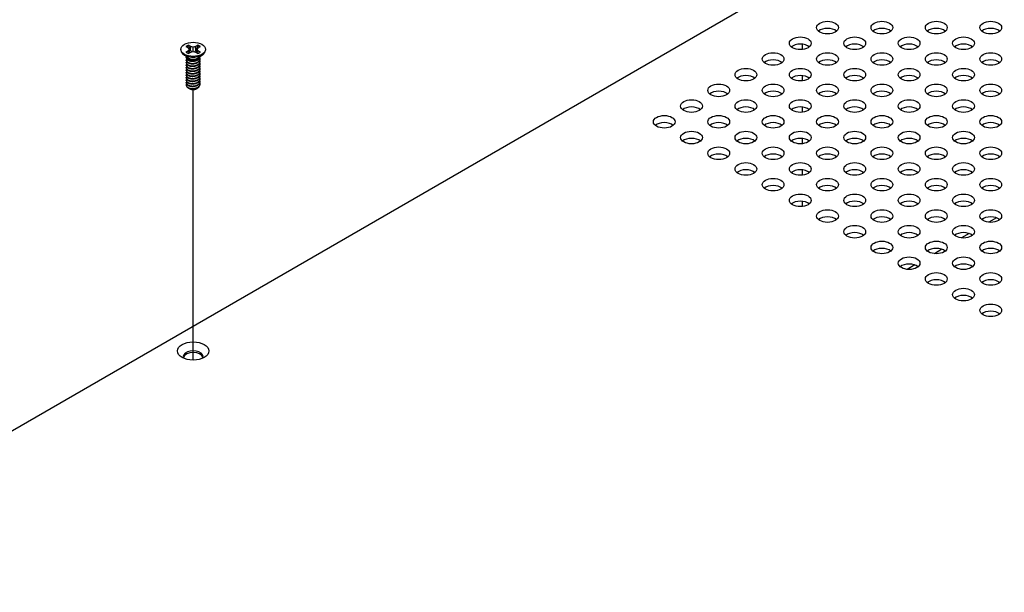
# Model space of a CAD drawing. Header units: millimetres. Extents: x 64 to 1798, y 64 to 1375.
# Tile 64 of 75: x 1310 to 1473, y 1186 to 1280. Entities that reach past the tile are written whole.
import ezdxf

# ---------------------------------------------------------------- set-up
doc = ezdxf.new("R2010")
doc.units = ezdxf.units.MM
doc.header["$LTSCALE"] = 6.666667
doc.layers.add('Tweak Trail (ANSI)', color=7, linetype='Continuous', lineweight=25)
doc.layers.add('Visible (ANSI)', color=7, linetype='Continuous', lineweight=25)

msp = doc.modelspace()

# ---------------------------------------------------------------- linework, layer by layer
at = {"layer": 'Tweak Trail (ANSI)'}
for p, q in [((1439.6202, 1275.4828), (1439.6202, 1276.3398)), ((1439.6202, 1270.298), (1439.6202, 1271.1551)), ((1339.0413, 1224.2212), (1339.0413, 1268.8378)), ((1439.6202, 1265.1133), (1439.6202, 1265.9703)), ((1439.6202, 1259.9285), (1439.6202, 1260.7856)), ((1439.6202, 1254.7438), (1439.6202, 1255.6008)), ((1439.6202, 1249.559), (1439.6202, 1250.4161))]:
    msp.add_line(p, q, dxfattribs=at)
at = {"layer": 'Visible (ANSI)'}
for p, q in [((1186.1844, 1141.5847), (1484.7743, 1313.9757)), ((1337.8448, 1275.9537), (1338.2407, 1275.7251)), ((1338.6468, 1275.9596), (1338.251, 1276.1882)), ((1338.6094, 1275.3101), (1338.6468, 1275.9596)), ((1339.0427, 1275.8649), (1338.6468, 1275.9596)), ((1339.4386, 1275.9596), (1339.0427, 1275.8649)), ((1339.8345, 1276.1882), (1339.4386, 1275.9596)), ((1339.4761, 1275.3101), (1339.4386, 1275.9596)), ((1339.8448, 1275.7251), (1340.2407, 1275.9537)), ((1337.0107, 1275.4965), (1337.0107, 1275.382)), ((1338.1452, 1274.1384), (1337.4399, 1274.6609)), ((1338.2407, 1275.268), (1337.8448, 1275.0394)), ((1338.2407, 1275.7251), (1338.4047, 1275.4965)), ((1338.4047, 1275.4965), (1338.2407, 1275.268)), ((1338.2799, 1274.8216), (1338.2407, 1275.268)), ((1338.251, 1274.8049), (1338.6468, 1275.0335)), ((1338.4702, 1274.9315), (1338.4047, 1275.4965)), ((1338.6468, 1275.0335), (1339.0427, 1275.1282)), ((1339.0427, 1275.1282), (1339.0427, 1275.8649)), ((1339.0427, 1275.1282), (1339.4386, 1275.0335)), ((1339.4386, 1275.0335), (1339.8345, 1274.8049)), ((1339.6153, 1274.9315), (1339.6808, 1275.4965)), ((1339.6808, 1275.4965), (1339.8448, 1275.7251)), ((1339.8448, 1275.268), (1339.6808, 1275.4965)), ((1339.8056, 1274.8216), (1339.8448, 1275.268)), ((1340.2407, 1275.0394), (1339.8448, 1275.268)), ((1339.9403, 1274.1384), (1340.6455, 1274.6609)), ((1340.1807, 1274.3047), (1340.1807, 1274.3165)), ((1341.0747, 1275.4965), (1341.0747, 1275.382)), ((1337.9048, 1274.0973), (1337.9048, 1274.1491)), ((1337.9048, 1273.6825), (1337.9048, 1273.7343)), ((1337.9048, 1273.2677), (1337.9048, 1273.3196)), ((1337.9048, 1272.8529), (1337.9048, 1272.9048)), ((1338.3409, 1273.861), (1338.2381, 1273.9204)), ((1339.8023, 1273.8944), (1339.8474, 1273.9204)), ((1340.1807, 1273.8899), (1340.1807, 1273.9417)), ((1340.1807, 1273.4751), (1340.1807, 1273.5269)), ((1340.1807, 1273.0603), (1340.1807, 1273.1122)), ((1340.1807, 1272.6455), (1340.1807, 1272.6974)), ((1337.9048, 1272.4381), (1337.9048, 1272.49)), ((1337.9048, 1272.0234), (1337.9048, 1272.0752)), ((1337.9048, 1271.6086), (1337.9048, 1271.6604)), ((1337.9048, 1271.1938), (1337.9048, 1271.2457)), ((1340.1807, 1272.2308), (1340.1807, 1272.2826)), ((1340.1807, 1271.816), (1340.1807, 1271.8678)), ((1340.1807, 1271.4012), (1340.1807, 1271.453)), ((1340.1807, 1270.9864), (1340.1807, 1271.0383)), ((1337.9048, 1270.779), (1337.9048, 1270.8309)), ((1337.9048, 1270.3642), (1337.9048, 1270.4161)), ((1337.9048, 1269.9495), (1337.9048, 1270.0013)), ((1337.9048, 1269.5859), (1337.9048, 1269.5865)), ((1340.1807, 1270.5716), (1340.1807, 1270.6235)), ((1340.1807, 1270.1569), (1340.1807, 1270.2087)), ((1340.1807, 1269.7421), (1340.1807, 1269.7939)), ((1338.5075, 1268.9658), (1338.4403, 1269.0046)), ((1339.578, 1268.9658), (1339.7029, 1269.038)), ((1471.6327, 1247.6915), (1470.3704, 1246.9628)), ((1467.1425, 1245.0992), (1465.8803, 1244.3704)), ((1462.6524, 1242.5068), (1461.3902, 1241.778)), ((1458.1623, 1239.9144), (1456.9, 1239.1856))]:
    msp.add_line(p, q, dxfattribs=at)
for centre, major_axis in [((1443.7525, 1279.0927), (-1.7983, 0)), ((1452.7328, 1279.0927), (-1.7983, 0)), ((1461.713, 1279.0927), (-1.7983, 0)), ((1470.6933, 1279.0927), (-1.7983, 0)), ((1439.2624, 1276.5003), (-1.7983, 0)), ((1448.2426, 1276.5003), (-1.7983, 0)), ((1457.2229, 1276.5003), (-1.7983, 0)), ((1466.2032, 1276.5003), (-1.7983, 0)), ((1339.0427, 1275.4965), (-2.032, 0)), ((1434.7723, 1273.9079), (-1.7983, 0)), ((1443.7525, 1273.9079), (-1.7983, 0)), ((1452.7328, 1273.9079), (-1.7983, 0)), ((1461.713, 1273.9079), (-1.7983, 0)), ((1470.6933, 1273.9079), (-1.7983, 0)), ((1430.2821, 1271.3156), (-1.7983, 0)), ((1439.2624, 1271.3156), (-1.7983, 0)), ((1448.2426, 1271.3156), (-1.7983, 0)), ((1457.2229, 1271.3156), (-1.7983, 0)), ((1466.2032, 1271.3156), (-1.7983, 0)), ((1425.792, 1268.7232), (-1.7983, 0)), ((1434.7723, 1268.7232), (-1.7983, 0)), ((1443.7525, 1268.7232), (-1.7983, 0)), ((1452.7328, 1268.7232), (-1.7983, 0)), ((1461.713, 1268.7232), (-1.7983, 0)), ((1470.6933, 1268.7232), (-1.7983, 0)), ((1421.3019, 1266.1308), (-1.7983, 0)), ((1430.2821, 1266.1308), (-1.7983, 0)), ((1439.2624, 1266.1308), (-1.7983, 0)), ((1448.2426, 1266.1308), (-1.7983, 0)), ((1457.2229, 1266.1308), (-1.7983, 0)), ((1466.2032, 1266.1308), (-1.7983, 0)), ((1416.8117, 1263.5384), (-1.7983, 0)), ((1425.792, 1263.5384), (-1.7983, 0)), ((1434.7723, 1263.5384), (-1.7983, 0)), ((1443.7525, 1263.5384), (-1.7983, 0)), ((1452.7328, 1263.5384), (-1.7983, 0)), ((1461.713, 1263.5384), (-1.7983, 0)), ((1470.6933, 1263.5384), (-1.7983, 0)), ((1421.3019, 1260.946), (-1.7983, 0)), ((1430.2821, 1260.946), (-1.7983, 0)), ((1439.2624, 1260.946), (-1.7983, 0)), ((1448.2426, 1260.946), (-1.7983, 0)), ((1457.2229, 1260.946), (-1.7983, 0)), ((1466.2032, 1260.946), (-1.7983, 0)), ((1425.792, 1258.3537), (-1.7983, 0)), ((1434.7723, 1258.3537), (-1.7983, 0)), ((1443.7525, 1258.3537), (-1.7983, 0)), ((1452.7328, 1258.3537), (-1.7983, 0)), ((1461.713, 1258.3537), (-1.7983, 0)), ((1470.6933, 1258.3537), (-1.7983, 0)), ((1430.2821, 1255.7613), (-1.7983, 0)), ((1439.2624, 1255.7613), (-1.7983, 0)), ((1448.2426, 1255.7613), (-1.7983, 0)), ((1457.2229, 1255.7613), (-1.7983, 0)), ((1466.2032, 1255.7613), (-1.7983, 0)), ((1434.7723, 1253.1689), (-1.7983, 0)), ((1443.7525, 1253.1689), (-1.7983, 0)), ((1452.7328, 1253.1689), (-1.7983, 0)), ((1461.713, 1253.1689), (-1.7983, 0)), ((1470.6933, 1253.1689), (-1.7983, 0)), ((1439.2624, 1250.5765), (-1.7983, 0)), ((1448.2426, 1250.5765), (-1.7983, 0)), ((1457.2229, 1250.5765), (-1.7983, 0)), ((1466.2032, 1250.5765), (-1.7983, 0)), ((1443.7525, 1247.9842), (-1.7983, 0)), ((1452.7328, 1247.9842), (-1.7983, 0)), ((1461.713, 1247.9842), (-1.7983, 0)), ((1470.6933, 1247.9842), (-1.7983, 0)), ((1448.2426, 1245.3918), (-1.7983, 0)), ((1457.2229, 1245.3918), (-1.7983, 0)), ((1466.2032, 1245.3918), (-1.7983, 0)), ((1452.7328, 1242.7994), (-1.7983, 0)), ((1461.713, 1242.7994), (-1.7983, 0)), ((1470.6933, 1242.7994), (-1.7983, 0)), ((1457.2229, 1240.207), (-1.7983, 0)), ((1466.2032, 1240.207), (-1.7983, 0)), ((1461.713, 1237.6147), (-1.7983, 0)), ((1470.6933, 1237.6147), (-1.7983, 0)), ((1466.2032, 1235.0223), (-1.7983, 0)), ((1470.6933, 1232.4299), (-1.7983, 0)), ((1339.0427, 1225.7229), (-2.601, 0))]:
    msp.add_ellipse(centre, major_axis=major_axis, ratio=0.57735027, dxfattribs=at)
for centre, major_axis, start_param, end_param in [((1443.7525, 1277.9147), (-1.7983, 0), 3.744796, 5.67998196), ((1452.7328, 1277.9147), (-1.7983, 0), 3.744796, 5.67998196), ((1461.713, 1277.9147), (-1.7983, 0), 3.744796, 5.67998196), ((1470.6933, 1277.9147), (-1.7983, 0), 3.744796, 5.67998196), ((1339.0427, 1275.4965), (-1.4359, 0), 5.29642922, 5.69914506), ((1339.0427, 1275.3828), (1.3986, 0), 2.15828086, 2.46214233), ((1339.0427, 1275.3828), (1.3986, 0), 0.67945032, 0.98331179), ((1339.0427, 1275.4965), (-1.4359, 0), 3.7256329, 4.12834874), ((1439.2624, 1275.3223), (-1.7983, 0), 3.744796, 5.67998196), ((1448.2426, 1275.3223), (-1.7983, 0), 3.744796, 5.67998196), ((1457.2229, 1275.3223), (-1.7983, 0), 3.744796, 5.67998196), ((1466.2032, 1275.3223), (-1.7983, 0), 3.744796, 5.67998196), ((1339.0427, 1275.382), (2.032, 0), 3.14159265, 6.28318531), ((1339.0427, 1275.4965), (1.4359, 0), 3.7256329, 4.12834874), ((1339.0427, 1274.3849), (-1.1379, 0), 0.11253944, 3.02905321), ((1339.0427, 1275.4965), (1.4359, 0), 5.29642922, 5.69914506), ((1339.0427, 1274.5422), (-1.1379, 0), 0.66197837, 2.47961428), ((1434.7723, 1272.73), (-1.7983, 0), 3.744796, 5.67998196), ((1443.7525, 1272.73), (-1.7983, 0), 3.744796, 5.67998196), ((1452.7328, 1272.73), (-1.7983, 0), 3.744796, 5.67998196), ((1461.713, 1272.73), (-1.7983, 0), 3.744796, 5.67998196), ((1470.6933, 1272.73), (-1.7983, 0), 3.744796, 5.67998196), ((1430.2821, 1270.1376), (-1.7983, 0), 3.744796, 5.67998196), ((1439.2624, 1270.1376), (-1.7983, 0), 3.744796, 5.67998196), ((1448.2426, 1270.1376), (-1.7983, 0), 3.744796, 5.67998196), ((1457.2229, 1270.1376), (-1.7983, 0), 3.744796, 5.67998196), ((1466.2032, 1270.1376), (-1.7983, 0), 3.744796, 5.67998196), ((1339.0427, 1269.5859), (-1.1379, 0), 0, 0.78539816), ((1339.0427, 1269.2748), (-0.7569, 0), 0.78539816, 2.35619449), ((1425.792, 1267.5452), (-1.7983, 0), 3.744796, 5.67998196), ((1434.7723, 1267.5452), (-1.7983, 0), 3.744796, 5.67998196), ((1443.7525, 1267.5452), (-1.7983, 0), 3.744796, 5.67998196), ((1452.7328, 1267.5452), (-1.7983, 0), 3.744796, 5.67998196), ((1461.713, 1267.5452), (-1.7983, 0), 3.744796, 5.67998196), ((1470.6933, 1267.5452), (-1.7983, 0), 3.744796, 5.67998196), ((1421.3019, 1264.9528), (-1.7983, 0), 3.744796, 5.67998196), ((1430.2821, 1264.9528), (-1.7983, 0), 3.744796, 5.67998196), ((1439.2624, 1264.9528), (-1.7983, 0), 3.744796, 5.67998196), ((1448.2426, 1264.9528), (-1.7983, 0), 3.744796, 5.67998196), ((1457.2229, 1264.9528), (-1.7983, 0), 3.744796, 5.67998196), ((1466.2032, 1264.9528), (-1.7983, 0), 3.744796, 5.67998196), ((1416.8117, 1262.3604), (-1.7983, 0), 3.744796, 5.67998196), ((1425.792, 1262.3604), (-1.7983, 0), 3.744796, 5.67998196), ((1434.7723, 1262.3604), (-1.7983, 0), 3.744796, 5.67998196), ((1443.7525, 1262.3604), (-1.7983, 0), 3.744796, 5.67998196), ((1452.7328, 1262.3604), (-1.7983, 0), 3.744796, 5.67998196), ((1461.713, 1262.3604), (-1.7983, 0), 3.744796, 5.67998196), ((1470.6933, 1262.3604), (-1.7983, 0), 3.744796, 5.67998196), ((1421.3019, 1259.7681), (-1.7983, 0), 3.744796, 5.67998196), ((1430.2821, 1259.7681), (-1.7983, 0), 3.744796, 5.67998196), ((1439.2624, 1259.7681), (-1.7983, 0), 3.744796, 5.67998196), ((1448.2426, 1259.7681), (-1.7983, 0), 3.744796, 5.67998196), ((1457.2229, 1259.7681), (-1.7983, 0), 3.744796, 5.67998196), ((1466.2032, 1259.7681), (-1.7983, 0), 3.744796, 5.67998196), ((1425.792, 1257.1757), (-1.7983, 0), 3.744796, 5.67998196), ((1434.7723, 1257.1757), (-1.7983, 0), 3.744796, 5.67998196), ((1443.7525, 1257.1757), (-1.7983, 0), 3.744796, 5.67998196), ((1452.7328, 1257.1757), (-1.7983, 0), 3.744796, 5.67998196), ((1461.713, 1257.1757), (-1.7983, 0), 3.744796, 5.67998196), ((1470.6933, 1257.1757), (-1.7983, 0), 3.744796, 5.67998196), ((1430.2821, 1254.5833), (-1.7983, 0), 3.744796, 5.67998196), ((1439.2624, 1254.5833), (-1.7983, 0), 3.744796, 5.67998196), ((1448.2426, 1254.5833), (-1.7983, 0), 3.744796, 5.67998196), ((1457.2229, 1254.5833), (-1.7983, 0), 3.744796, 5.67998196), ((1466.2032, 1254.5833), (-1.7983, 0), 3.744796, 5.67998196), ((1434.7723, 1251.9909), (-1.7983, 0), 3.744796, 5.67998196), ((1443.7525, 1251.9909), (-1.7983, 0), 3.744796, 5.67998196), ((1452.7328, 1251.9909), (-1.7983, 0), 3.744796, 5.67998196), ((1461.713, 1251.9909), (-1.7983, 0), 3.744796, 5.67998196), ((1470.6933, 1251.9909), (-1.7983, 0), 3.744796, 5.67998196), ((1439.2624, 1249.3986), (-1.7983, 0), 3.744796, 5.67998196), ((1448.2426, 1249.3986), (-1.7983, 0), 3.744796, 5.67998196), ((1457.2229, 1249.3986), (-1.7983, 0), 3.744796, 5.67998196), ((1466.2032, 1249.3986), (-1.7983, 0), 3.744796, 5.67998196), ((1443.7525, 1246.8062), (-1.7983, 0), 3.744796, 5.67998196), ((1452.7328, 1246.8062), (-1.7983, 0), 3.744796, 5.67998196), ((1461.713, 1246.8062), (-1.7983, 0), 3.744796, 5.67998196), ((1470.6933, 1246.8062), (-1.7983, 0), 3.744796, 5.67998196), ((1448.2426, 1244.2138), (-1.7983, 0), 3.744796, 5.67998196), ((1457.2229, 1244.2138), (-1.7983, 0), 3.744796, 5.67998196), ((1466.2032, 1244.2138), (-1.7983, 0), 3.744796, 5.67998196), ((1452.7328, 1241.6214), (-1.7983, 0), 3.744796, 5.67998196), ((1461.713, 1241.6214), (-1.7983, 0), 3.744796, 5.67998196), ((1470.6933, 1241.6214), (-1.7983, 0), 3.744796, 5.67998196), ((1457.2229, 1239.0291), (-1.7983, 0), 3.744796, 5.67998196), ((1466.2032, 1239.0291), (-1.7983, 0), 3.744796, 5.67998196), ((1461.713, 1236.4367), (-1.7983, 0), 3.744796, 5.67998196), ((1470.6933, 1236.4367), (-1.7983, 0), 3.744796, 5.67998196), ((1466.2032, 1233.8443), (-1.7983, 0), 3.744796, 5.67998196), ((1470.6933, 1231.2519), (-1.7983, 0), 3.744796, 5.67998196), ((1339.0427, 1224.8068), (1.6256, 0), 5.96691699, 9.74104627), ((1339.0427, 1224.5449), (1.6256, 0), 0.13995372, 3.00163893)]:
    msp.add_ellipse(centre, major_axis=major_axis, ratio=0.57735027, start_param=start_param, end_param=end_param, dxfattribs=at)
for points, weights in [([(1338.2675, 1276.0549), (1338.2593, 1276.1207), (1338.251, 1276.1882)], [1.01218915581, 1.01172679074, 1.01110160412]), ([(1338.2675, 1276.0549), (1338.4794, 1275.5922), (1338.6094, 1275.3101)], [1.53696783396, 1.9683578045, 2.37346205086]), ([(1339.4761, 1275.3101), (1339.6061, 1275.5922), (1339.8179, 1276.0549)], [2.37346205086, 1.9683578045, 1.53696783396]), ([(1339.8179, 1276.0549), (1339.8261, 1276.1207), (1339.8345, 1276.1882)], [1.01218915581, 1.01172679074, 1.01110160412]), ([(1338.6094, 1275.3101), (1338.7269, 1275.1701), (1338.8184, 1275.0745)], [2.07391766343, 2.27571812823, 2.43161931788]), ([(1339.2671, 1275.0745), (1339.3585, 1275.1701), (1339.4761, 1275.3101)], [2.43161931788, 2.27571812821, 2.07391766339]), ([(1339.8474, 1273.8395), (1340.154, 1274.0393), (1340.1788, 1274.3151)], [1, 0.907347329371, 0.942846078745]), ([(1339.8474, 1273.7876), (1340.1807, 1274.0049), (1340.1807, 1274.3047)], [1, 0.900099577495, 0.949184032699]), ([(1339.8474, 1273.4247), (1340.3074, 1273.7246), (1340.1443, 1274.1226)], [1, 0.867144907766, 0.997779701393]), ([(1339.8474, 1273.3729), (1340.1807, 1273.5901), (1340.1807, 1273.8899)], [1, 0.900099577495, 0.949184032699]), ([(1339.8474, 1273.0099), (1340.3074, 1273.3098), (1340.1443, 1273.7078)], [1, 0.867144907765, 0.997779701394]), ([(1339.8474, 1272.9581), (1340.1807, 1273.1753), (1340.1807, 1273.4751)], [1, 0.900099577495, 0.949184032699]), ([(1339.8474, 1272.5952), (1340.3074, 1272.895), (1340.1443, 1273.2931)], [1, 0.867144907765, 0.997779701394]), ([(1339.8474, 1272.5433), (1340.1807, 1272.7605), (1340.1807, 1273.0603)], [1, 0.900099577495, 0.949184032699]), ([(1339.8474, 1272.1804), (1340.3074, 1272.4802), (1340.1443, 1272.8783)], [1, 0.867144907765, 0.997779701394]), ([(1339.8474, 1272.1285), (1340.1807, 1272.3457), (1340.1807, 1272.6455)], [1, 0.900099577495, 0.949184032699]), ([(1339.8474, 1271.7656), (1340.3074, 1272.0655), (1340.1443, 1272.4635)], [1, 0.867144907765, 0.997779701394]), ([(1339.8474, 1271.7137), (1340.1807, 1271.931), (1340.1807, 1272.2308)], [1, 0.900099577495, 0.949184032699]), ([(1339.8474, 1271.3508), (1340.3074, 1271.6507), (1340.1443, 1272.0487)], [1, 0.867144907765, 0.997779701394]), ([(1339.8474, 1271.299), (1340.1807, 1271.5162), (1340.1807, 1271.816)], [1, 0.900099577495, 0.949184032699]), ([(1339.8474, 1270.936), (1340.3074, 1271.2359), (1340.1443, 1271.6339)], [1, 0.867144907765, 0.997779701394]), ([(1339.8474, 1270.8842), (1340.1807, 1271.1014), (1340.1807, 1271.4012)], [1, 0.900099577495, 0.949184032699]), ([(1339.8474, 1270.5213), (1340.3074, 1270.8211), (1340.1443, 1271.2192)], [1, 0.867144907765, 0.997779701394]), ([(1339.8474, 1270.4694), (1340.1807, 1270.6866), (1340.1807, 1270.9864)], [1, 0.900099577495, 0.949184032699]), ([(1339.8474, 1270.1065), (1340.3074, 1270.4063), (1340.1443, 1270.8044)], [1, 0.867144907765, 0.997779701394]), ([(1339.8474, 1270.0546), (1340.1807, 1270.2718), (1340.1807, 1270.5716)], [1, 0.900099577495, 0.949184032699]), ([(1339.8474, 1269.6917), (1340.3074, 1269.9915), (1340.1443, 1270.3896)], [1, 0.867144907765, 0.997779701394]), ([(1339.8474, 1269.6398), (1340.1807, 1269.8571), (1340.1807, 1270.1569)], [1, 0.900099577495, 0.949184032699]), ([(1339.8474, 1269.2769), (1340.3074, 1269.5768), (1340.1443, 1269.9748)], [1, 0.867144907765, 0.997779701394]), ([(1339.8474, 1269.2251), (1340.1807, 1269.4423), (1340.1807, 1269.7421)], [1, 0.900099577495, 0.949184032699])]:
    msp.add_rational_spline(points, weights, degree=2, dxfattribs=at)
for points, weights, knots in [([(1337.9254, 1274.2605), (1337.8758, 1274.128), (1337.9436, 1273.9957), (1338.1136, 1273.6639), (1338.7482, 1273.6003), (1339.3828, 1273.5367), (1339.8474, 1273.8395)], [0.934199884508, 0.941930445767, 1, 0.866025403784, 1, 0.866025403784, 1], [0.7871516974, 0.7871516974, 0.7871516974, 0.7916666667, 0.7916666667, 0.8020833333, 0.8020833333, 0.8125, 0.8125, 0.8125]), ([(1337.9048, 1274.0973), (1337.9048, 1274.0196), (1337.9436, 1273.9439), (1338.1136, 1273.6121), (1338.7482, 1273.5485), (1339.3828, 1273.4849), (1339.8474, 1273.7876)], [0.949184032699, 0.965925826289, 1, 0.866025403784, 1, 0.866025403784, 1], [0.7265173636, 0.7265173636, 0.7265173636, 0.7291666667, 0.7291666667, 0.7395833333, 0.7395833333, 0.75, 0.75, 0.75]), ([(1337.96, 1273.915), (1337.8566, 1273.7507), (1337.9436, 1273.581), (1338.1136, 1273.2492), (1338.7482, 1273.1855), (1339.3828, 1273.1219), (1339.8474, 1273.4247)], [0.933615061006, 0.926660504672, 1, 0.866025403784, 1, 0.866025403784, 1], [0.7234644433, 0.7234644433, 0.7234644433, 0.7291666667, 0.7291666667, 0.7395833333, 0.7395833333, 0.75, 0.75, 0.75]), ([(1337.9048, 1273.6825), (1337.9048, 1273.6048), (1337.9436, 1273.5291), (1338.1136, 1273.1973), (1338.7482, 1273.1337), (1339.3828, 1273.0701), (1339.8474, 1273.3729)], [0.949184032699, 0.965925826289, 1, 0.866025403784, 1, 0.866025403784, 1], [0.6640173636, 0.6640173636, 0.6640173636, 0.6666666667, 0.6666666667, 0.6770833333, 0.6770833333, 0.6875, 0.6875, 0.6875]), ([(1337.96, 1273.5002), (1337.8566, 1273.3359), (1337.9436, 1273.1662), (1338.1136, 1272.8344), (1338.7482, 1272.7708), (1339.3828, 1272.7072), (1339.8474, 1273.0099)], [0.933615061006, 0.926660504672, 1, 0.866025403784, 1, 0.866025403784, 1], [0.6609644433, 0.6609644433, 0.6609644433, 0.6666666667, 0.6666666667, 0.6770833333, 0.6770833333, 0.6875, 0.6875, 0.6875]), ([(1337.9048, 1273.2677), (1337.9048, 1273.19), (1337.9436, 1273.1143), (1338.1136, 1272.7825), (1338.7482, 1272.7189), (1339.3828, 1272.6553), (1339.8474, 1272.9581)], [0.949184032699, 0.965925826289, 1, 0.866025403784, 1, 0.866025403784, 1], [0.6015173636, 0.6015173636, 0.6015173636, 0.6041666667, 0.6041666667, 0.6145833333, 0.6145833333, 0.625, 0.625, 0.625]), ([(1337.96, 1273.0854), (1337.8566, 1272.9212), (1337.9436, 1272.7514), (1338.1136, 1272.4196), (1338.7482, 1272.356), (1339.3828, 1272.2924), (1339.8474, 1272.5952)], [0.933615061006, 0.926660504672, 1, 0.866025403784, 1, 0.866025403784, 1], [0.5984644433, 0.5984644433, 0.5984644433, 0.6041666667, 0.6041666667, 0.6145833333, 0.6145833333, 0.625, 0.625, 0.625]), ([(1337.9048, 1272.8529), (1337.9048, 1272.7752), (1337.9436, 1272.6996), (1338.1136, 1272.3677), (1338.7482, 1272.3041), (1339.3828, 1272.2405), (1339.8474, 1272.5433)], [0.949184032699, 0.965925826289, 1, 0.866025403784, 1, 0.866025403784, 1], [0.5390173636, 0.5390173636, 0.5390173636, 0.5416666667, 0.5416666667, 0.5520833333, 0.5520833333, 0.5625, 0.5625, 0.5625]), ([(1337.96, 1272.6706), (1337.8566, 1272.5064), (1337.9436, 1272.3366), (1338.1136, 1272.0048), (1338.7482, 1271.9412), (1339.3828, 1271.8776), (1339.8474, 1272.1804)], [0.933615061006, 0.926660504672, 1, 0.866025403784, 1, 0.866025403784, 1], [0.5359644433, 0.5359644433, 0.5359644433, 0.5416666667, 0.5416666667, 0.5520833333, 0.5520833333, 0.5625, 0.5625, 0.5625]), ([(1338.6494, 1273.561), (1338.7383, 1273.5403), (1338.8372, 1273.5327), (1339.0329, 1273.5177), (1339.2298, 1273.5629)], [0.94987621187, 0.966622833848, 1, 0.936018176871, 0.933147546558], [0.73698822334, 0.73698822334, 0.73698822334, 0.73958333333, 0.73958333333, 0.74455798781, 0.74455798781, 0.74455798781]), ([(1338.6494, 1273.1462), (1338.7383, 1273.1255), (1338.8372, 1273.118), (1339.0329, 1273.103), (1339.2298, 1273.1481)], [0.949876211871, 0.966622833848, 1, 0.936018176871, 0.933147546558], [0.67448822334, 0.67448822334, 0.67448822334, 0.67708333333, 0.67708333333, 0.68205798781, 0.68205798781, 0.68205798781]), ([(1338.6494, 1272.7314), (1338.7383, 1272.7108), (1338.8372, 1272.7032), (1339.0329, 1272.6882), (1339.2298, 1272.7334)], [0.949876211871, 0.966622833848, 1, 0.936018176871, 0.933147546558], [0.61198822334, 0.61198822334, 0.61198822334, 0.61458333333, 0.61458333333, 0.61955798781, 0.61955798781, 0.61955798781]), ([(1337.9048, 1272.4381), (1337.9048, 1272.3604), (1337.9436, 1272.2848), (1338.1136, 1271.953), (1338.7482, 1271.8894), (1339.3828, 1271.8257), (1339.8474, 1272.1285)], [0.949184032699, 0.965925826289, 1, 0.866025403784, 1, 0.866025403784, 1], [0.4765173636, 0.4765173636, 0.4765173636, 0.4791666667, 0.4791666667, 0.4895833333, 0.4895833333, 0.5, 0.5, 0.5]), ([(1337.96, 1272.2559), (1337.8566, 1272.0916), (1337.9436, 1271.9218), (1338.1136, 1271.59), (1338.7482, 1271.5264), (1339.3828, 1271.4628), (1339.8474, 1271.7656)], [0.933615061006, 0.926660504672, 1, 0.866025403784, 1, 0.866025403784, 1], [0.4734644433, 0.4734644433, 0.4734644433, 0.4791666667, 0.4791666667, 0.4895833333, 0.4895833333, 0.5, 0.5, 0.5]), ([(1337.9048, 1272.0234), (1337.9048, 1271.9457), (1337.9436, 1271.87), (1338.1136, 1271.5382), (1338.7482, 1271.4746), (1339.3828, 1271.411), (1339.8474, 1271.7137)], [0.949184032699, 0.965925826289, 1, 0.866025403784, 1, 0.866025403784, 1], [0.4140173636, 0.4140173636, 0.4140173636, 0.4166666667, 0.4166666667, 0.4270833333, 0.4270833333, 0.4375, 0.4375, 0.4375]), ([(1337.96, 1271.8411), (1337.8566, 1271.6768), (1337.9436, 1271.5071), (1338.1136, 1271.1753), (1338.7482, 1271.1116), (1339.3828, 1271.048), (1339.8474, 1271.3508)], [0.933615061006, 0.926660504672, 1, 0.866025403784, 1, 0.866025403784, 1], [0.4109644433, 0.4109644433, 0.4109644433, 0.4166666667, 0.4166666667, 0.4270833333, 0.4270833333, 0.4375, 0.4375, 0.4375]), ([(1337.9048, 1271.6086), (1337.9048, 1271.5309), (1337.9436, 1271.4552), (1338.1136, 1271.1234), (1338.7482, 1271.0598), (1339.3828, 1270.9962), (1339.8474, 1271.299)], [0.949184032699, 0.965925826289, 1, 0.866025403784, 1, 0.866025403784, 1], [0.3515173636, 0.3515173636, 0.3515173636, 0.3541666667, 0.3541666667, 0.3645833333, 0.3645833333, 0.375, 0.375, 0.375]), ([(1337.96, 1271.4263), (1337.8566, 1271.262), (1337.9436, 1271.0923), (1338.1136, 1270.7605), (1338.7482, 1270.6969), (1339.3828, 1270.6333), (1339.8474, 1270.936)], [0.933615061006, 0.926660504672, 1, 0.866025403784, 1, 0.866025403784, 1], [0.3484644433, 0.3484644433, 0.3484644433, 0.3541666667, 0.3541666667, 0.3645833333, 0.3645833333, 0.375, 0.375, 0.375]), ([(1337.9048, 1271.1938), (1337.9048, 1271.1161), (1337.9436, 1271.0404), (1338.1136, 1270.7086), (1338.7482, 1270.645), (1339.3828, 1270.5814), (1339.8474, 1270.8842)], [0.949184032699, 0.965925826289, 1, 0.866025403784, 1, 0.866025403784, 1], [0.2890173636, 0.2890173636, 0.2890173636, 0.2916666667, 0.2916666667, 0.3020833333, 0.3020833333, 0.3125, 0.3125, 0.3125]), ([(1337.96, 1271.0115), (1337.8566, 1270.8473), (1337.9436, 1270.6775), (1338.1136, 1270.3457), (1338.7482, 1270.2821), (1339.3828, 1270.2185), (1339.8474, 1270.5213)], [0.933615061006, 0.926660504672, 1, 0.866025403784, 1, 0.866025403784, 1], [0.2859644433, 0.2859644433, 0.2859644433, 0.2916666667, 0.2916666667, 0.3020833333, 0.3020833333, 0.3125, 0.3125, 0.3125]), ([(1338.6494, 1272.3167), (1338.7383, 1272.296), (1338.8372, 1272.2884), (1339.0329, 1272.2734), (1339.2298, 1272.3186)], [0.949876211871, 0.966622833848, 1, 0.936018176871, 0.933147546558], [0.54948822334, 0.54948822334, 0.54948822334, 0.55208333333, 0.55208333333, 0.55705798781, 0.55705798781, 0.55705798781]), ([(1338.6494, 1271.9019), (1338.7383, 1271.8812), (1338.8372, 1271.8736), (1339.0329, 1271.8586), (1339.2298, 1271.9038)], [0.949876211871, 0.966622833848, 1, 0.936018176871, 0.933147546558], [0.48698822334, 0.48698822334, 0.48698822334, 0.48958333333, 0.48958333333, 0.49455798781, 0.49455798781, 0.49455798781]), ([(1338.6494, 1271.4871), (1338.7383, 1271.4664), (1338.8372, 1271.4588), (1339.0329, 1271.4438), (1339.2298, 1271.489)], [0.949876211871, 0.966622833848, 1, 0.936018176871, 0.933147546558], [0.42448822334, 0.42448822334, 0.42448822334, 0.42708333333, 0.42708333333, 0.43205798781, 0.43205798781, 0.43205798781]), ([(1338.6494, 1271.0723), (1338.7383, 1271.0516), (1338.8372, 1271.0441), (1339.0329, 1271.0291), (1339.2298, 1271.0742)], [0.94987621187, 0.966622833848, 1, 0.936018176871, 0.933147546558], [0.36198822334, 0.36198822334, 0.36198822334, 0.36458333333, 0.36458333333, 0.36955798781, 0.36955798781, 0.36955798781]), ([(1337.9048, 1270.779), (1337.9048, 1270.7013), (1337.9436, 1270.6257), (1338.1136, 1270.2938), (1338.7482, 1270.2302), (1339.3828, 1270.1666), (1339.8474, 1270.4694)], [0.949184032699, 0.965925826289, 1, 0.866025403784, 1, 0.866025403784, 1], [0.2265173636, 0.2265173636, 0.2265173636, 0.2291666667, 0.2291666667, 0.2395833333, 0.2395833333, 0.25, 0.25, 0.25]), ([(1337.96, 1270.5967), (1337.8566, 1270.4325), (1337.9436, 1270.2627), (1338.1136, 1269.9309), (1338.7482, 1269.8673), (1339.3828, 1269.8037), (1339.8474, 1270.1065)], [0.933615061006, 0.926660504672, 1, 0.866025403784, 1, 0.866025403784, 1], [0.2234644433, 0.2234644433, 0.2234644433, 0.2291666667, 0.2291666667, 0.2395833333, 0.2395833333, 0.25, 0.25, 0.25]), ([(1337.9048, 1270.3642), (1337.9048, 1270.2865), (1337.9436, 1270.2109), (1338.1136, 1269.8791), (1338.7482, 1269.8155), (1339.3828, 1269.7518), (1339.8474, 1270.0546)], [0.949184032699, 0.965925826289, 1, 0.866025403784, 1, 0.866025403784, 1], [0.1640173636, 0.1640173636, 0.1640173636, 0.1666666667, 0.1666666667, 0.1770833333, 0.1770833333, 0.1875, 0.1875, 0.1875]), ([(1337.96, 1270.182), (1337.8566, 1270.0177), (1337.9436, 1269.8479), (1338.1136, 1269.5161), (1338.7482, 1269.4525), (1339.3828, 1269.3889), (1339.8474, 1269.6917)], [0.933615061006, 0.926660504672, 1, 0.866025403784, 1, 0.866025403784, 1], [0.1609644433, 0.1609644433, 0.1609644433, 0.1666666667, 0.1666666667, 0.1770833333, 0.1770833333, 0.1875, 0.1875, 0.1875]), ([(1337.9048, 1269.9495), (1337.9048, 1269.8718), (1337.9436, 1269.7961), (1338.1136, 1269.4643), (1338.7482, 1269.4007), (1339.3828, 1269.3371), (1339.8474, 1269.6398)], [0.949184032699, 0.965925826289, 1, 0.866025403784, 1, 0.866025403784, 1], [0.1015173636, 0.1015173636, 0.1015173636, 0.1041666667, 0.1041666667, 0.1145833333, 0.1145833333, 0.125, 0.125, 0.125]), ([(1337.9049, 1269.5919), (1337.9034, 1269.5115), (1337.9436, 1269.4332), (1338.1136, 1269.1013), (1338.7482, 1269.0377), (1339.3828, 1268.9741), (1339.8474, 1269.2769)], [0.948065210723, 0.96476686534, 1, 0.866025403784, 1, 0.866025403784, 1], [0.1014272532, 0.1014272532, 0.1014272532, 0.1041666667, 0.1041666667, 0.1145833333, 0.1145833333, 0.125, 0.125, 0.125]), ([(1338.6494, 1270.6575), (1338.7383, 1270.6369), (1338.8372, 1270.6293), (1339.0329, 1270.6143), (1339.2298, 1270.6595)], [0.949876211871, 0.966622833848, 1, 0.936018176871, 0.933147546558], [0.29948822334, 0.29948822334, 0.29948822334, 0.30208333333, 0.30208333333, 0.30705798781, 0.30705798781, 0.30705798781]), ([(1338.6494, 1270.2428), (1338.7383, 1270.2221), (1338.8372, 1270.2145), (1339.0329, 1270.1995), (1339.2298, 1270.2447)], [0.94987621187, 0.966622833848, 1, 0.936018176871, 0.933147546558], [0.23698822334, 0.23698822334, 0.23698822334, 0.23958333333, 0.23958333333, 0.24455798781, 0.24455798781, 0.24455798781]), ([(1338.6494, 1269.828), (1338.7383, 1269.8073), (1338.8372, 1269.7997), (1339.0329, 1269.7847), (1339.2298, 1269.8299)], [0.949876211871, 0.966622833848, 1, 0.936018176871, 0.933147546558], [0.17448822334, 0.17448822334, 0.17448822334, 0.17708333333, 0.17708333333, 0.18205798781, 0.18205798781, 0.18205798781]), ([(1338.6494, 1269.4132), (1338.7383, 1269.3925), (1338.8372, 1269.3849), (1339.0329, 1269.3699), (1339.2298, 1269.4151)], [0.94987621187, 0.966622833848, 1, 0.936018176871, 0.933147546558], [0.11198822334, 0.11198822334, 0.11198822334, 0.11458333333, 0.11458333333, 0.11955798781, 0.11955798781, 0.11955798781]), ([(1338.2381, 1269.1214), (1338.4537, 1269.0154), (1338.7482, 1268.9859), (1339.3828, 1268.9223), (1339.8474, 1269.2251)], [0.933012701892, 0.933012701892, 1, 0.866025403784, 1], [0.046875, 0.046875, 0.046875, 0.0520833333, 0.0520833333, 0.0625, 0.0625, 0.0625]), ([(1338.6494, 1268.9984), (1338.7383, 1268.9777), (1338.8372, 1268.9702), (1339.0329, 1268.9552), (1339.2298, 1269.0003)], [0.94987621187, 0.966622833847, 1, 0.936018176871, 0.933147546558], [0.04948822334, 0.04948822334, 0.04948822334, 0.05208333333, 0.05208333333, 0.05705798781, 0.05705798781, 0.05705798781])]:
    msp.add_rational_spline(points, weights, degree=2, knots=knots, dxfattribs=at)
for points, knots in [([(1339.8023, 1273.8944), (1339.7716, 1273.8766), (1339.7384, 1273.8594), (1339.5983, 1273.7952), (1339.4811, 1273.7585), (1339.224, 1273.709), (1339.0856, 1273.6986), (1338.8505, 1273.7082), (1338.7283, 1273.7218), (1338.5037, 1273.7824), (1338.4155, 1273.8179), (1338.3409, 1273.861)], [-0.264031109, -0.264031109, -0.264031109, -0.264031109, -0.240251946, -0.240251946, -0.170743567, -0.170743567, -0.096248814, -0.096248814, -0.041982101, -0.041982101, -0.000001, -0.000001, -0.000001, -0.000001]), ([(1339.7029, 1269.038), (1339.6492, 1269.0069), (1339.5846, 1268.976), (1339.4336, 1268.9245), (1339.3622, 1268.9063), (1339.1773, 1268.8738), (1339.0624, 1268.8664), (1338.8575, 1268.8761), (1338.7434, 1268.8902), (1338.5375, 1268.9526), (1338.4587, 1268.9892), (1338.3747, 1269.0473), (1338.3558, 1269.0623), (1338.3387, 1269.0779)], [-0.235586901, -0.235586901, -0.235586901, -0.235586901, -0.203660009, -0.203660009, -0.177946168, -0.177946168, -0.13906218, -0.13906218, -0.107080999, -0.107080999, -0.08213524, -0.08213524, -0.073977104, -0.073977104, -0.073977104, -0.073977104]), ([(1339.9894, 1269.3375), (1339.9804, 1269.3154), (1339.9694, 1269.2937), (1339.9303, 1269.2292), (1339.8963, 1269.188), (1339.802, 1269.0996), (1339.7464, 1269.0631), (1339.7029, 1269.038)], [-0.047408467, -0.047408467, -0.047408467, -0.047408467, -0.0389749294, -0.0389749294, -0.0219856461, -0.0219856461, -0.000001, -0.000001, -0.000001, -0.000001])]:
    msp.add_open_spline(points, degree=3, knots=knots, dxfattribs=at)
msp.add_open_spline([(1337.9049, 1269.5919), (1337.9107, 1269.649), (1337.9314, 1269.7047), (1337.966, 1269.7577)], degree=3, dxfattribs=at)

doc.saveas('drawing.dxf')
